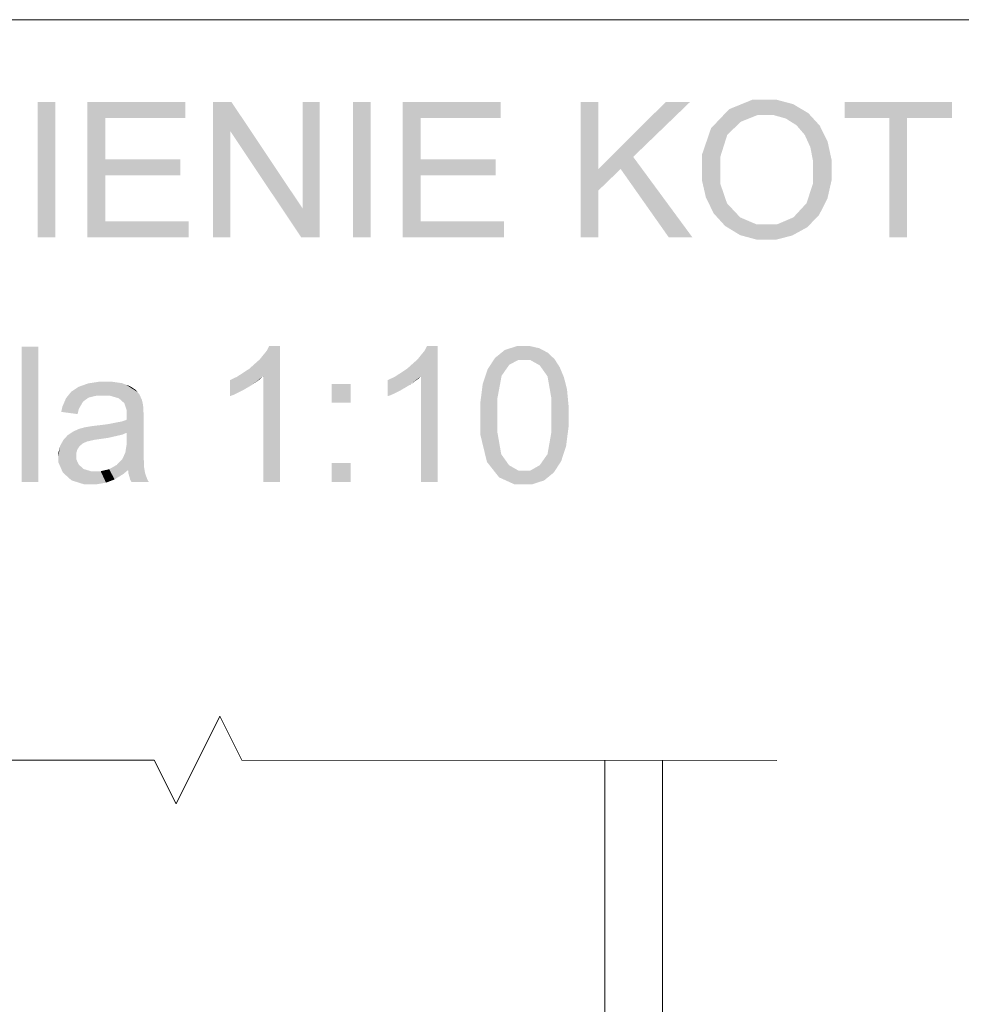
# Model space of a CAD drawing. Header units: millimetres. Extents: x 1814 to 94182, y 11562 to 49454.
# Tile 126 of 256: x 12525 to 12594, y 25830 to 25903. Entities that reach past the tile are written whole.
import ezdxf

# ---------------------------------------------------------------- set-up
doc = ezdxf.new("R2010")
doc.units = ezdxf.units.MM
doc.linetypes.add('XKITLINE00', pattern=[0])
doc.layers.add('GraphicObject', color=6, linetype='Continuous', lineweight=0)
doc.layers.add('LinkedObject', color=1, linetype='Continuous', lineweight=0)

msp = doc.modelspace()

# ---------------------------------------------------------------- hatches: boundary and pattern name
at = {"layer": 'LinkedObject'}
for points in [[(12527.223, 25896.706), (12525.903, 25886.706), (12525.903, 25896.706)], [(12527.223, 25886.706), (12525.903, 25886.706), (12527.223, 25896.706)], [(12530.903, 25892.466), (12529.583, 25886.706), (12529.583, 25896.706)], [(12530.903, 25892.466), (12529.583, 25896.706), (12530.903, 25895.526)], [(12536.813, 25895.526), (12529.583, 25896.706), (12536.813, 25896.706)], [(12530.903, 25895.526), (12529.583, 25896.706), (12536.813, 25895.526)], [(12538.853, 25896.706), (12540.123, 25894.556), (12538.853, 25886.706)], [(12540.123, 25894.556), (12538.853, 25896.706), (12540.211, 25896.706)], [(12540.123, 25894.556), (12540.211, 25896.706), (12545.364, 25886.706)], [(12545.364, 25886.706), (12540.211, 25896.706), (12545.453, 25888.857)], [(12546.723, 25896.706), (12545.453, 25888.857), (12545.453, 25896.706)], [(12546.723, 25886.706), (12545.453, 25888.857), (12546.723, 25896.706)], [(12550.493, 25896.706), (12549.173, 25886.706), (12549.173, 25896.706)], [(12550.493, 25886.706), (12549.173, 25886.706), (12550.493, 25896.706)], [(12554.173, 25892.466), (12552.853, 25886.706), (12552.853, 25896.706)], [(12554.173, 25892.466), (12552.853, 25896.706), (12554.173, 25895.526)], [(12560.083, 25895.526), (12552.853, 25896.706), (12560.083, 25896.706)], [(12554.173, 25895.526), (12552.853, 25896.706), (12560.083, 25895.526)], [(12567.283, 25891.756), (12565.963, 25886.706), (12565.963, 25896.706)], [(12567.283, 25891.756), (12565.963, 25896.706), (12567.283, 25896.706)], [(12574.043, 25896.706), (12567.283, 25891.756), (12572.249, 25896.706)], [(12569.848, 25892.654), (12567.283, 25891.756), (12574.043, 25896.706)], [(12578.653, 25896.876), (12576.259, 25895.469), (12576.928, 25896.173)], [(12579.71, 25896.876), (12576.259, 25895.469), (12578.653, 25896.876)], [(12579.013, 25895.736), (12576.259, 25895.469), (12579.71, 25896.876)], [(12579.013, 25895.736), (12579.71, 25896.876), (12579.716, 25895.736)], [(12579.71, 25896.876), (12580.211, 25895.736), (12579.716, 25895.736)], [(12581.65, 25896.546), (12579.71, 25896.876), (12580.402, 25896.876)], [(12582.205, 25896.215), (12579.71, 25896.876), (12581.65, 25896.546)], [(12581.104, 25895.486), (12579.71, 25896.876), (12582.205, 25896.215)], [(12580.211, 25895.736), (12579.71, 25896.876), (12581.104, 25895.486)], [(12585.443, 25896.706), (12588.733, 25895.526), (12585.443, 25895.526)], [(12590.053, 25895.526), (12588.733, 25895.526), (12585.443, 25896.706)], [(12590.053, 25895.526), (12585.443, 25896.706), (12593.363, 25896.706)], [(12590.053, 25895.526), (12593.363, 25896.706), (12593.363, 25895.526)], [(12581.104, 25895.486), (12582.205, 25896.215), (12581.502, 25895.235)], [(12582.205, 25896.215), (12581.899, 25894.985), (12581.502, 25895.235)], [(12581.899, 25894.985), (12582.205, 25896.215), (12582.503, 25894.28)], [(12583.608, 25894.963), (12582.205, 25896.215), (12582.761, 25895.885)], [(12583.9, 25894.372), (12582.205, 25896.215), (12583.608, 25894.963)], [(12582.503, 25894.28), (12582.205, 25896.215), (12583.9, 25894.372)], [(12576.259, 25895.469), (12574.923, 25891.573), (12575.591, 25894.765)], [(12576.79, 25894.29), (12574.923, 25891.573), (12576.259, 25895.469)], [(12577.804, 25895.254), (12576.259, 25895.469), (12579.013, 25895.736)], [(12576.259, 25895.469), (12577.804, 25895.254), (12577.297, 25894.772)], [(12576.79, 25894.29), (12576.259, 25895.469), (12577.297, 25894.772)], [(12588.733, 25886.706), (12590.053, 25895.526), (12590.053, 25886.706)], [(12588.733, 25895.526), (12590.053, 25895.526), (12588.733, 25886.706)], [(12538.853, 25886.706), (12540.123, 25894.556), (12540.123, 25886.706)], [(12575.591, 25894.765), (12574.923, 25891.573), (12574.923, 25892.817)], [(12576.283, 25892.679), (12574.923, 25891.573), (12576.79, 25894.29)], [(12582.503, 25894.28), (12583.9, 25894.372), (12582.71, 25893.825)], [(12583.9, 25894.372), (12582.916, 25893.37), (12582.71, 25893.825)], [(12582.916, 25893.37), (12583.9, 25894.372), (12583.123, 25892.305)], [(12583.123, 25892.305), (12583.9, 25894.372), (12584.483, 25892.439)], [(12584.483, 25892.439), (12583.9, 25894.372), (12584.191, 25893.78)], [(12530.903, 25891.286), (12529.583, 25886.706), (12530.903, 25892.466)], [(12536.443, 25891.286), (12530.903, 25892.466), (12536.443, 25892.466)], [(12530.903, 25891.286), (12530.903, 25892.466), (12536.443, 25891.286)], [(12554.173, 25891.286), (12552.853, 25886.706), (12554.173, 25892.466)], [(12559.713, 25891.286), (12554.173, 25892.466), (12559.713, 25892.466)], [(12554.173, 25891.286), (12554.173, 25892.466), (12559.713, 25891.286)], [(12568.922, 25891.76), (12567.283, 25891.756), (12569.848, 25892.654)], [(12568.922, 25891.76), (12569.848, 25892.654), (12572.478, 25886.706)], [(12572.478, 25886.706), (12569.848, 25892.654), (12574.223, 25886.706)], [(12574.923, 25891.573), (12576.283, 25892.679), (12576.283, 25891.551)], [(12583.123, 25891.695), (12584.483, 25892.439), (12584.483, 25891.689)], [(12583.123, 25892.305), (12584.483, 25892.439), (12583.123, 25891.695)], [(12567.283, 25890.176), (12565.963, 25886.706), (12567.283, 25891.756)], [(12567.283, 25890.176), (12567.283, 25891.756), (12568.922, 25891.76)], [(12574.923, 25891.573), (12576.283, 25890.648), (12574.923, 25890.916)], [(12576.283, 25890.648), (12574.923, 25891.573), (12576.283, 25891.551)], [(12582.64, 25889.241), (12584.483, 25891.689), (12583.869, 25888.97)], [(12583.123, 25890.73), (12584.483, 25891.689), (12582.64, 25889.241)], [(12584.483, 25891.689), (12583.123, 25890.73), (12583.123, 25891.695)], [(12583.869, 25888.97), (12584.483, 25891.689), (12584.176, 25889.57)], [(12584.176, 25889.57), (12584.483, 25891.689), (12584.483, 25890.929)], [(12530.903, 25887.886), (12529.583, 25886.706), (12530.903, 25891.286)], [(12554.173, 25887.886), (12552.853, 25886.706), (12554.173, 25891.286)], [(12574.923, 25890.916), (12576.283, 25890.648), (12575.209, 25889.668)], [(12565.963, 25886.706), (12567.283, 25890.176), (12567.283, 25886.706)], [(12575.209, 25889.668), (12576.283, 25890.648), (12575.496, 25889.079)], [(12575.496, 25889.079), (12576.283, 25890.648), (12576.769, 25889.226)], [(12545.453, 25888.857), (12546.723, 25886.706), (12545.364, 25886.706)], [(12576.769, 25889.226), (12576.624, 25887.559), (12575.496, 25889.079)], [(12575.496, 25889.079), (12576.624, 25887.559), (12575.782, 25888.489)], [(12577.256, 25888.706), (12576.624, 25887.559), (12576.769, 25889.226)], [(12576.624, 25887.559), (12577.256, 25888.706), (12577.18, 25887.218)], [(12577.18, 25887.218), (12577.256, 25888.706), (12577.742, 25888.186)], [(12582.157, 25888.716), (12582.693, 25887.462), (12581.674, 25888.191)], [(12583.869, 25888.97), (12582.157, 25888.716), (12582.64, 25889.241)], [(12583.562, 25888.37), (12582.157, 25888.716), (12583.869, 25888.97)], [(12582.693, 25887.462), (12582.157, 25888.716), (12583.562, 25888.37)], [(12529.583, 25886.706), (12530.903, 25887.886), (12537.043, 25886.706)], [(12537.043, 25886.706), (12530.903, 25887.886), (12537.043, 25887.886)], [(12552.853, 25886.706), (12554.173, 25887.886), (12560.313, 25886.706)], [(12560.313, 25886.706), (12554.173, 25887.886), (12560.313, 25887.886)], [(12577.742, 25888.186), (12579.703, 25886.536), (12577.18, 25887.218)], [(12578.962, 25887.666), (12579.703, 25886.536), (12577.742, 25888.186)], [(12582.13, 25887.153), (12580.444, 25887.666), (12581.674, 25888.191)], [(12581.674, 25888.191), (12582.693, 25887.462), (12582.13, 25887.153)], [(12577.18, 25887.218), (12579.703, 25886.536), (12577.736, 25886.877)], [(12579.703, 25886.536), (12578.962, 25887.666), (12579.696, 25887.666)], [(12580.444, 25887.666), (12579.703, 25886.536), (12579.696, 25887.666)], [(12579.703, 25886.536), (12580.444, 25887.666), (12580.354, 25886.536)], [(12580.354, 25886.536), (12580.444, 25887.666), (12581.568, 25886.845)], [(12581.568, 25886.845), (12580.444, 25887.666), (12582.13, 25887.153)], [(12577.736, 25886.877), (12579.703, 25886.536), (12578.997, 25886.536)], [(12525.966, 25878.651), (12524.736, 25868.651), (12524.736, 25878.651)], [(12525.966, 25868.651), (12524.736, 25868.651), (12525.966, 25878.651)], [(12543.786, 25878.691), (12542.833, 25878.367), (12542.993, 25878.691)], [(12543.786, 25868.651), (12542.833, 25878.367), (12543.786, 25878.691)], [(12555.426, 25878.691), (12554.473, 25878.367), (12554.633, 25878.691)], [(12555.426, 25868.651), (12554.473, 25878.367), (12555.426, 25878.691)], [(12561.276, 25878.691), (12561.385, 25877.671), (12560.372, 25878.398)], [(12561.821, 25878.691), (12561.385, 25877.671), (12561.276, 25878.691)], [(12561.385, 25877.671), (12561.821, 25878.691), (12561.807, 25877.671)], [(12561.821, 25878.691), (12562.238, 25877.671), (12561.807, 25877.671)], [(12562.929, 25878.529), (12561.821, 25878.691), (12562.223, 25878.691)], [(12563.233, 25878.367), (12561.821, 25878.691), (12562.929, 25878.529)], [(12562.955, 25877.265), (12561.821, 25878.691), (12563.233, 25878.367)], [(12562.238, 25877.671), (12561.821, 25878.691), (12562.955, 25877.265)], [(12542.833, 25878.367), (12542.556, 25876.474), (12542.289, 25877.698)], [(12542.556, 25868.651), (12542.833, 25878.367), (12543.786, 25868.651)], [(12542.556, 25876.474), (12542.833, 25878.367), (12542.556, 25868.651)], [(12554.473, 25878.367), (12554.196, 25876.474), (12553.929, 25877.698)], [(12554.196, 25868.651), (12554.473, 25878.367), (12555.426, 25868.651)], [(12554.196, 25876.474), (12554.473, 25878.367), (12554.196, 25868.651)], [(12559.654, 25877.814), (12560.457, 25876.955), (12559.112, 25876.981)], [(12560.71, 25877.313), (12559.654, 25877.814), (12560.013, 25878.106)], [(12560.457, 25876.955), (12559.654, 25877.814), (12560.71, 25877.313)], [(12560.372, 25878.398), (12561.385, 25877.671), (12560.013, 25878.106)], [(12560.013, 25878.106), (12561.385, 25877.671), (12560.71, 25877.313)], [(12563.233, 25878.367), (12563.242, 25876.859), (12562.955, 25877.265)], [(12563.537, 25878.205), (12563.242, 25876.859), (12563.233, 25878.367)], [(12564.038, 25877.737), (12563.242, 25876.859), (12563.537, 25878.205)], [(12564.234, 25877.432), (12563.242, 25876.859), (12564.038, 25877.737)], [(12541.755, 25875.84), (12540.62, 25876.423), (12541.519, 25877.009)], [(12541.904, 25877.354), (12542.556, 25876.474), (12541.519, 25877.009)], [(12541.519, 25877.009), (12542.556, 25876.474), (12541.755, 25875.84)], [(12542.556, 25876.474), (12541.904, 25877.354), (12542.289, 25877.698)], [(12553.395, 25875.84), (12552.26, 25876.423), (12553.159, 25877.009)], [(12553.544, 25877.354), (12554.196, 25876.474), (12553.159, 25877.009)], [(12553.159, 25877.009), (12554.196, 25876.474), (12553.395, 25875.84)], [(12554.196, 25876.474), (12553.544, 25877.354), (12553.929, 25877.698)], [(12559.112, 25876.981), (12560.457, 25876.955), (12558.93, 25876.439)], [(12564.234, 25877.432), (12563.529, 25876.454), (12563.242, 25876.859)], [(12564.43, 25877.127), (12563.529, 25876.454), (12564.234, 25877.432)], [(12564.739, 25876.384), (12563.529, 25876.454), (12564.43, 25877.127)], [(12540.62, 25876.423), (12541.037, 25875.417), (12540.106, 25876.181)], [(12541.037, 25875.417), (12540.62, 25876.423), (12541.396, 25875.628)], [(12541.396, 25875.628), (12540.62, 25876.423), (12541.755, 25875.84)], [(12541.755, 25875.84), (12542.556, 25876.474), (12542.335, 25876.262)], [(12552.26, 25876.423), (12552.677, 25875.417), (12551.746, 25876.181)], [(12552.677, 25875.417), (12552.26, 25876.423), (12553.036, 25875.628)], [(12553.036, 25875.628), (12552.26, 25876.423), (12553.395, 25875.84)], [(12553.395, 25875.84), (12554.196, 25876.474), (12553.975, 25876.262)], [(12560.141, 25876.498), (12558.566, 25874.469), (12558.93, 25876.439)], [(12559.826, 25874.811), (12558.566, 25874.469), (12560.141, 25876.498)], [(12558.93, 25876.439), (12558.566, 25874.469), (12558.748, 25875.897)], [(12558.93, 25876.439), (12560.457, 25876.955), (12560.141, 25876.498)], [(12564.851, 25875.945), (12563.816, 25874.814), (12563.529, 25876.454)], [(12564.851, 25875.945), (12563.529, 25876.454), (12564.739, 25876.384)], [(12528.925, 25875.677), (12529.672, 25874.89), (12528.382, 25875.312)], [(12529.279, 25875.805), (12529.672, 25874.89), (12528.925, 25875.677)], [(12530.456, 25876.061), (12529.279, 25875.805), (12529.634, 25875.933)], [(12530.31, 25875.041), (12529.279, 25875.805), (12530.456, 25876.061)], [(12529.672, 25874.89), (12529.279, 25875.805), (12530.31, 25875.041)], [(12530.31, 25875.041), (12530.456, 25876.061), (12530.743, 25875.041)], [(12530.743, 25875.041), (12530.456, 25876.061), (12531.206, 25875.041)], [(12530.923, 25876.061), (12531.206, 25875.041), (12530.456, 25876.061)], [(12532.14, 25875.951), (12530.923, 25876.061), (12531.387, 25876.061)], [(12532.43, 25875.842), (12530.923, 25876.061), (12532.14, 25875.951)], [(12531.904, 25874.833), (12530.923, 25876.061), (12532.43, 25875.842)], [(12531.206, 25875.041), (12530.923, 25876.061), (12531.904, 25874.833)], [(12531.904, 25874.833), (12532.43, 25875.842), (12532.139, 25874.625)], [(12532.139, 25874.625), (12532.43, 25875.842), (12532.312, 25874.472)], [(12532.43, 25875.842), (12532.486, 25873.945), (12532.312, 25874.472)], [(12533.283, 25875.293), (12532.486, 25873.945), (12532.43, 25875.842)], [(12533.146, 25875.458), (12532.43, 25875.842), (12532.72, 25875.733)], [(12533.283, 25875.293), (12532.43, 25875.842), (12533.146, 25875.458)], [(12540.106, 25876.181), (12541.037, 25875.417), (12540.106, 25874.994)], [(12549.006, 25875.901), (12547.606, 25874.501), (12547.606, 25875.901)], [(12549.006, 25874.501), (12547.606, 25874.501), (12549.006, 25875.901)], [(12551.746, 25876.181), (12552.677, 25875.417), (12551.746, 25874.994)], [(12564.964, 25875.507), (12563.816, 25874.814), (12564.851, 25875.945)], [(12528.195, 25875.075), (12527.656, 25873.831), (12528.007, 25874.838)], [(12529.26, 25874.588), (12527.656, 25873.831), (12528.195, 25875.075)], [(12528.007, 25874.838), (12527.656, 25873.831), (12527.738, 25874.216)], [(12528.382, 25875.312), (12529.672, 25874.89), (12528.195, 25875.075)], [(12529.26, 25874.588), (12528.195, 25875.075), (12529.466, 25874.739)], [(12529.466, 25874.739), (12528.195, 25875.075), (12529.672, 25874.89)], [(12533.419, 25875.127), (12532.486, 25873.945), (12533.283, 25875.293)], [(12533.61, 25874.709), (12532.486, 25873.945), (12533.419, 25875.127)], [(12540.106, 25874.994), (12541.037, 25875.417), (12540.392, 25875.099)], [(12551.746, 25874.994), (12552.677, 25875.417), (12552.032, 25875.099)], [(12558.566, 25873.582), (12559.826, 25874.811), (12559.826, 25873.581)], [(12558.566, 25874.469), (12559.826, 25874.811), (12558.566, 25873.582)], [(12565.076, 25874.326), (12563.816, 25874.814), (12564.964, 25875.507)], [(12565.076, 25874.326), (12563.816, 25873.581), (12563.816, 25874.814)], [(12528.955, 25874.054), (12527.656, 25873.831), (12529.26, 25874.588)], [(12532.483, 25873.376), (12533.695, 25874.3), (12532.479, 25873.251)], [(12532.479, 25873.251), (12533.695, 25874.3), (12532.486, 25872.291)], [(12532.486, 25873.536), (12533.695, 25874.3), (12532.483, 25873.376)], [(12533.665, 25874.457), (12532.486, 25873.945), (12533.61, 25874.709)], [(12532.486, 25873.945), (12533.665, 25874.457), (12533.695, 25874.3)], [(12532.486, 25873.945), (12533.695, 25874.3), (12532.486, 25873.57)], [(12532.486, 25873.57), (12533.695, 25874.3), (12532.486, 25873.536)], [(12533.726, 25873.734), (12532.486, 25872.291), (12533.695, 25874.3)], [(12565.076, 25873.582), (12563.816, 25873.581), (12565.076, 25874.326)], [(12527.656, 25873.831), (12528.955, 25874.054), (12528.856, 25873.671)], [(12533.726, 25873.325), (12532.486, 25872.291), (12533.726, 25873.734)], [(12559.826, 25873.581), (12558.566, 25872.174), (12558.566, 25873.582)], [(12559.826, 25872.348), (12558.566, 25872.174), (12559.826, 25873.581)], [(12565.076, 25873.582), (12563.816, 25872.351), (12563.816, 25873.581)], [(12565.076, 25872.702), (12563.816, 25872.351), (12565.076, 25873.582)], [(12529.203, 25872.644), (12529.254, 25871.512), (12528.958, 25872.575)], [(12529.384, 25872.691), (12529.567, 25871.649), (12529.203, 25872.644)], [(12529.254, 25871.512), (12529.203, 25872.644), (12529.411, 25871.581)], [(12529.411, 25871.581), (12529.203, 25872.644), (12529.567, 25871.649)], [(12529.929, 25872.783), (12530.103, 25871.772), (12529.384, 25872.691)], [(12529.384, 25872.691), (12530.103, 25871.772), (12529.567, 25871.649)], [(12530.293, 25872.828), (12530.481, 25871.826), (12529.929, 25872.783)], [(12529.929, 25872.783), (12530.481, 25871.826), (12530.103, 25871.772)], [(12531.035, 25872.916), (12531.149, 25871.922), (12530.293, 25872.828)], [(12530.293, 25872.828), (12531.149, 25871.922), (12530.481, 25871.826)], [(12532.128, 25873.128), (12532.486, 25872.291), (12531.035, 25872.916)], [(12531.035, 25872.916), (12532.486, 25872.291), (12531.149, 25871.922)], [(12532.479, 25873.251), (12532.486, 25872.291), (12532.128, 25873.128)], [(12533.726, 25873.325), (12532.479, 25871.84), (12532.486, 25872.291)], [(12533.726, 25871.688), (12532.479, 25871.84), (12533.726, 25873.325)], [(12563.528, 25870.714), (12565.076, 25872.702), (12564.715, 25870.739)], [(12563.816, 25872.351), (12565.076, 25872.702), (12563.528, 25870.714)], [(12564.715, 25870.739), (12565.076, 25872.702), (12564.896, 25871.281)], [(12528.125, 25872.108), (12528.927, 25871.181), (12527.809, 25871.755)], [(12529.012, 25871.313), (12528.125, 25872.108), (12528.321, 25872.241)], [(12528.927, 25871.181), (12528.125, 25872.108), (12529.012, 25871.313)], [(12528.517, 25872.374), (12529.254, 25871.512), (12528.321, 25872.241)], [(12528.321, 25872.241), (12529.254, 25871.512), (12529.012, 25871.313)], [(12528.958, 25872.575), (12529.254, 25871.512), (12528.517, 25872.374)], [(12531.149, 25871.922), (12532.486, 25872.291), (12532.152, 25872.154)], [(12559.826, 25872.348), (12559.553, 25869.512), (12558.566, 25872.174)], [(12558.566, 25872.174), (12559.553, 25869.512), (12559.06, 25870.139)], [(12560.114, 25870.709), (12559.553, 25869.512), (12559.826, 25872.348)], [(12527.688, 25871.535), (12527.446, 25870.564), (12527.567, 25871.315)], [(12528.841, 25871.05), (12527.446, 25870.564), (12527.688, 25871.535)], [(12527.567, 25871.315), (12527.446, 25870.564), (12527.446, 25870.83)], [(12527.809, 25871.755), (12528.927, 25871.181), (12527.688, 25871.535)], [(12527.688, 25871.535), (12528.927, 25871.181), (12528.841, 25871.05)], [(12532.38, 25870.819), (12533.726, 25871.688), (12533.726, 25870.832)], [(12532.479, 25871.434), (12533.726, 25871.688), (12532.38, 25870.819)], [(12533.726, 25871.688), (12532.479, 25871.434), (12532.479, 25871.84)], [(12528.756, 25870.758), (12527.446, 25870.564), (12528.841, 25871.05)], [(12527.446, 25870.564), (12528.756, 25870.758), (12528.756, 25870.597)], [(12528.756, 25870.352), (12527.446, 25870.564), (12528.756, 25870.597)], [(12527.446, 25870.564), (12528.756, 25870.352), (12527.446, 25870.11)], [(12531.748, 25869.917), (12533.726, 25870.832), (12533.765, 25869.749)], [(12532.153, 25870.342), (12533.726, 25870.832), (12531.748, 25869.917)], [(12532.282, 25870.611), (12533.726, 25870.832), (12532.153, 25870.342)], [(12533.726, 25870.832), (12532.282, 25870.611), (12532.38, 25870.819)], [(12559.553, 25869.512), (12560.114, 25870.709), (12560.401, 25870.303)], [(12564.715, 25870.739), (12563.241, 25870.306), (12563.528, 25870.714)], [(12564.535, 25870.197), (12563.241, 25870.306), (12564.715, 25870.739)], [(12527.446, 25870.11), (12528.756, 25870.352), (12527.766, 25869.365)], [(12527.766, 25869.365), (12528.756, 25870.352), (12528.086, 25869.074)], [(12528.086, 25869.074), (12528.756, 25870.352), (12528.942, 25869.942)], [(12528.942, 25869.942), (12528.407, 25868.782), (12528.086, 25869.074)], [(12529.127, 25869.778), (12528.407, 25868.782), (12528.942, 25869.942)], [(12529.312, 25869.614), (12528.407, 25868.782), (12529.127, 25869.778)], [(12532.586, 25869.541), (12531.196, 25869.606), (12531.472, 25869.761)], [(12531.748, 25869.917), (12533.765, 25869.749), (12531.472, 25869.761)], [(12533.765, 25869.749), (12532.586, 25869.541), (12531.472, 25869.761)], [(12532.586, 25869.541), (12533.765, 25869.749), (12532.614, 25869.286)], [(12532.614, 25869.286), (12533.765, 25869.749), (12533.805, 25869.522)], [(12549.006, 25870.051), (12547.606, 25868.651), (12547.606, 25870.051)], [(12549.006, 25868.651), (12547.606, 25868.651), (12549.006, 25870.051)], [(12560.689, 25869.897), (12559.553, 25869.512), (12560.401, 25870.303)], [(12560.689, 25869.897), (12561.821, 25868.481), (12559.553, 25869.512)], [(12561.399, 25869.491), (12561.821, 25868.481), (12560.689, 25869.897)], [(12563.636, 25869.068), (12562.243, 25869.491), (12562.953, 25869.898)], [(12563.241, 25870.306), (12563.995, 25869.362), (12562.953, 25869.898)], [(12562.953, 25869.898), (12563.995, 25869.362), (12563.636, 25869.068)], [(12563.995, 25869.362), (12563.241, 25870.306), (12564.535, 25870.197)], [(12528.407, 25868.782), (12529.312, 25869.614), (12529.323, 25868.491)], [(12529.919, 25868.491), (12529.312, 25869.614), (12529.855, 25869.451)], [(12529.323, 25868.491), (12529.312, 25869.614), (12529.919, 25868.491)], [(12529.855, 25869.451), (12530.28, 25868.491), (12529.919, 25868.491)], [(12530.213, 25869.451), (12530.28, 25868.491), (12529.855, 25869.451)], [(12530.567, 25869.451), (12530.28, 25868.491), (12530.213, 25869.451)], [(12530.28, 25868.491), (12530.567, 25869.451), (12530.956, 25868.609)], [(12531.271, 25868.728), (12530.567, 25869.451), (12531.196, 25869.606)], [(12530.956, 25868.609), (12530.567, 25869.451), (12531.271, 25868.728)], [(12532.243, 25869.253), (12531.196, 25869.606), (12532.586, 25869.541)], [(12531.586, 25868.846), (12531.196, 25869.606), (12532.243, 25869.253)], [(12531.271, 25868.728), (12531.196, 25869.606), (12531.586, 25868.846)], [(12533.805, 25869.522), (12532.739, 25868.841), (12532.614, 25869.286)], [(12533.844, 25869.295), (12532.739, 25868.841), (12533.805, 25869.522)], [(12533.844, 25869.295), (12532.836, 25868.651), (12532.739, 25868.841)], [(12534, 25868.859), (12532.836, 25868.651), (12533.844, 25869.295)], [(12559.553, 25869.512), (12561.821, 25868.481), (12559.965, 25868.996)], [(12559.965, 25868.996), (12561.821, 25868.481), (12561.099, 25868.481)], [(12561.821, 25868.481), (12561.399, 25869.491), (12561.821, 25869.491)], [(12561.821, 25868.481), (12562.243, 25869.491), (12562.369, 25868.481)], [(12562.243, 25869.491), (12561.821, 25868.481), (12561.821, 25869.491)], [(12563.277, 25868.774), (12562.243, 25869.491), (12563.636, 25869.068)], [(12562.369, 25868.481), (12562.243, 25869.491), (12563.277, 25868.774)], [(12532.836, 25868.651), (12534, 25868.859), (12534.116, 25868.651)]]:
    msp.add_hatch(color=256, dxfattribs=at).paths.add_polyline_path(points, flags=17)

# ---------------------------------------------------------------- linework, layer by layer
at = {"layer": 'GraphicObject', "linetype": 'XKITLINE00', "lineweight": 0}
msp.add_line((12794.922, 25902.778), (12316.471, 25902.778), dxfattribs=at)
at = {"layer": 'LinkedObject', "linetype": 'XKITLINE00', "lineweight": 0}
for p, q in [((12536.132, 25844.909), (12539.361, 25851.366)), ((12539.361, 25851.366), (12540.975, 25848.138)), ((12495.658, 25848.138), (12534.518, 25848.138)), ((12534.518, 25848.138), (12536.132, 25844.909)), ((12540.975, 25848.138), (12580.436, 25848.107)), ((12567.759, 25828.216), (12567.759, 25848.117)), ((12572.009, 25828.216), (12572.009, 25848.113))]:
    msp.add_line(p, q, dxfattribs=at)

doc.saveas('drawing.dxf')
